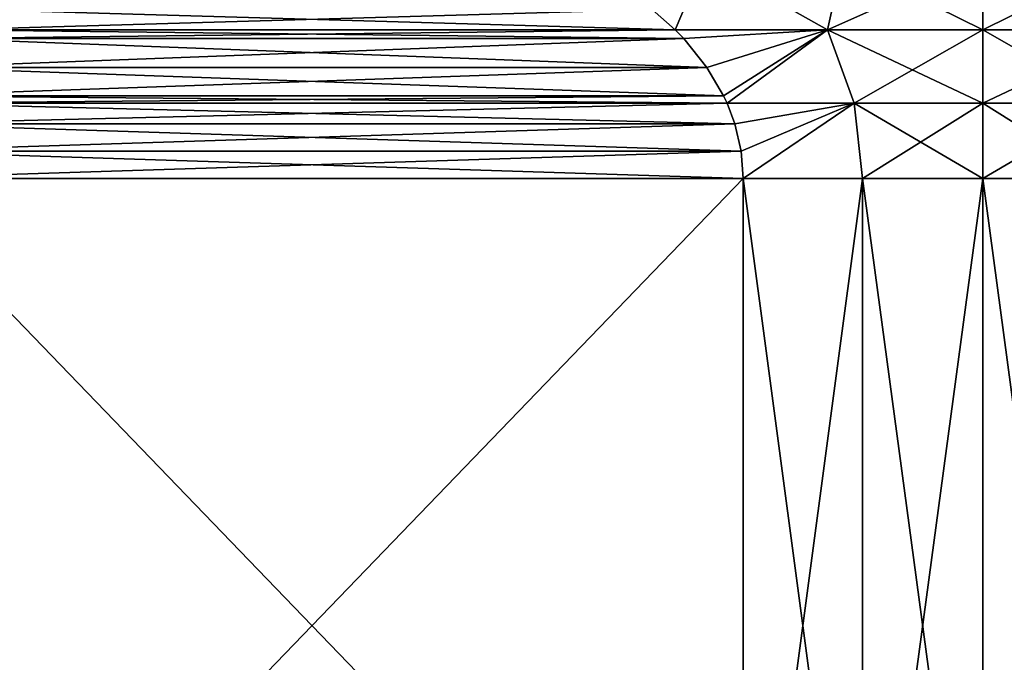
# Model space of a CAD drawing. Header units: metres. Extents: x -109 to 109, y -144 to 54.
# Tile 53 of 150: x -87.26 to -76.26, y 11.59 to 18.77. Entities that reach past the tile are written whole.
import ezdxf

# ---------------------------------------------------------------- set-up
doc = ezdxf.new("R2010")
doc.units = ezdxf.units.M
doc.layers.add('solid_20062313_XXX', color=7, linetype='CONTINUOUS')

msp = doc.modelspace()

# ---------------------------------------------------------------- linework, layer by layer
at = {"layer": 'solid_20062313_XXX'}
for points in [[(-80.194496, 18.886545, -15.18749), (-79.609375, 19.43507, -15.049105), (-79.939255, 18.66156, -15.334855)], [(-80.194496, 18.886545, 15.18749), (-79.939255, 18.66156, 15.334855), (-79.609375, 19.43507, 15.049106)], [(-79.939255, 18.66156, -15.334855), (-79.609375, 19.43507, -15.049105), (-78.236023, 18.662182, -15.61945)], [(-79.939255, 18.66156, 15.334855), (-78.236023, 18.662182, 15.61945), (-79.609375, 19.43507, 15.049106)], [(-78.236023, 18.662182, -15.61945), (-79.609375, 19.43507, -15.049105), (-78.06279, 19.43507, -15.287298)], [(-78.236023, 18.662182, 15.61945), (-78.06279, 19.43507, 15.287298), (-79.609375, 19.43507, 15.049106)], [(-78.236023, 18.662182, -15.61945), (-78.06279, 19.43507, -15.287298), (-76.5, 19.43507, -15.366971)], [(-78.236023, 18.662182, -15.61945), (-76.5, 19.43507, -15.366971), (-76.5, 18.662182, -15.715629)], [(-78.236023, 18.662182, 15.61945), (-76.5, 18.662182, 15.715629), (-78.06279, 19.43507, 15.287298)], [(-76.5, 18.662182, 15.715629), (-76.5, 19.43507, 15.366971), (-78.06279, 19.43507, 15.287298)], [(-74.93721, 19.43507, -15.287298), (-76.5, 18.662182, -15.715629), (-76.5, 19.43507, -15.366971)], [(-74.763977, 18.662182, 15.61945), (-76.5, 19.43507, 15.366971), (-76.5, 18.662182, 15.715629)], [(-74.93721, 19.43507, 15.287298), (-76.5, 19.43507, 15.366971), (-74.763977, 18.662182, 15.61945)], [(-74.763977, 18.662182, -15.61945), (-76.5, 18.662182, -15.715629), (-74.93721, 19.43507, -15.287298)], [(-80.194496, 18.886545, 15.18749), (-87.805504, 18.886545, 10.793273), (-88.060745, 18.66156, 10.645907)], [(-80.194496, 18.886545, 15.18749), (-88.060745, 18.66156, 10.645907), (-79.939255, 18.66156, 15.334855)], [(-79.939255, 18.66156, -15.334855), (-88.060745, 18.66156, -10.645907), (-87.805504, 18.886545, -10.793272)], [(-80.194496, 18.886545, -15.18749), (-79.939255, 18.66156, -15.334855), (-87.805504, 18.886545, -10.793272)], [(-79.842659, 18.563154, -15.390625), (-88.157349, 18.563154, -10.590137), (-88.060745, 18.66156, -10.645907)], [(-79.939255, 18.66156, 15.334855), (-88.060745, 18.66156, 10.645907), (-88.157341, 18.563156, 10.590137)], [(-79.842659, 18.563156, 15.390624), (-79.939255, 18.66156, 15.334855), (-88.157341, 18.563156, 10.590137)], [(-79.842659, 18.563154, -15.390625), (-88.060745, 18.66156, -10.645907), (-79.939255, 18.66156, -15.334855)], [(-79.842659, 18.563156, 15.390624), (-78.236023, 18.662182, 15.61945), (-79.939255, 18.66156, 15.334855)], [(-79.842659, 18.563154, -15.390625), (-79.939255, 18.66156, -15.334855), (-78.236023, 18.662182, -15.61945)], [(-79.582153, 18.240328, 15.541028), (-78.236023, 18.662182, 15.61945), (-79.842659, 18.563156, 15.390624)], [(-79.582146, 18.240326, -15.541029), (-79.842659, 18.563154, -15.390625), (-78.236023, 18.662182, -15.61945)], [(-79.582153, 18.240328, 15.541028), (-79.396286, 17.922716, 15.648338), (-78.236023, 18.662182, 15.61945)], [(-79.582146, 18.240326, -15.541029), (-78.236023, 18.662182, -15.61945), (-79.396278, 17.922714, -15.648339)], [(-79.396286, 17.922716, 15.648338), (-79.3582, 17.840645, 15.670325), (-78.236023, 18.662182, 15.61945)], [(-78.236023, 18.662182, -15.61945), (-79.3582, 17.840645, -15.670326), (-79.396278, 17.922714, -15.648339)], [(-79.3582, 17.840645, 15.670325), (-77.938004, 17.841494, 15.863637), (-78.236023, 18.662182, 15.61945)], [(-78.236023, 18.662182, -15.61945), (-77.938004, 17.841494, -15.863637), (-79.3582, 17.840645, -15.670326)], [(-76.5, 17.841494, 15.92868), (-76.5, 18.662182, 15.715629), (-78.236023, 18.662182, 15.61945)], [(-77.938004, 17.841494, 15.863637), (-76.5, 17.841494, 15.92868), (-78.236023, 18.662182, 15.61945)], [(-78.236023, 18.662182, -15.61945), (-76.5, 18.662182, -15.715629), (-77.938004, 17.841494, -15.863637)], [(-76.5, 18.662182, -15.715629), (-76.5, 17.841494, -15.92868), (-77.938004, 17.841494, -15.863637)], [(-75.061996, 17.841494, 15.863637), (-76.5, 18.662182, 15.715629), (-76.5, 17.841494, 15.92868)], [(-74.763977, 18.662182, 15.61945), (-76.5, 18.662182, 15.715629), (-75.061996, 17.841494, 15.863637)], [(-74.763977, 18.662182, -15.61945), (-76.5, 17.841494, -15.92868), (-76.5, 18.662182, -15.715629)], [(-74.763977, 18.662182, -15.61945), (-75.061996, 17.841494, -15.863637), (-76.5, 17.841494, -15.92868)], [(-79.582146, 18.240326, -15.541029), (-88.417854, 18.240326, -10.439734), (-88.157349, 18.563154, -10.590137)], [(-79.842659, 18.563156, 15.390624), (-88.157341, 18.563156, 10.590137), (-88.417847, 18.240328, 10.439734)], [(-79.582153, 18.240328, 15.541028), (-79.842659, 18.563156, 15.390624), (-88.417847, 18.240328, 10.439734)], [(-79.582146, 18.240326, -15.541029), (-88.157349, 18.563154, -10.590137), (-79.842659, 18.563154, -15.390625)], [(-79.396278, 17.922714, -15.648339), (-88.603722, 17.922714, -10.332423), (-88.417854, 18.240326, -10.439734)], [(-79.582153, 18.240328, 15.541028), (-88.417847, 18.240328, 10.439734), (-88.603714, 17.922716, 10.332423)], [(-79.582153, 18.240328, 15.541028), (-88.603714, 17.922716, 10.332423), (-79.396286, 17.922716, 15.648338)], [(-79.582146, 18.240326, -15.541029), (-79.396278, 17.922714, -15.648339), (-88.417854, 18.240326, -10.439734)], [(-79.3582, 17.840645, 15.670325), (-88.6418, 17.840645, 10.310436), (-88.727821, 17.610983, 10.260774)], [(-79.272179, 17.610983, 15.719989), (-79.3582, 17.840645, 15.670325), (-88.727821, 17.610983, 10.260774)], [(-79.272179, 17.610981, -15.719989), (-88.727821, 17.610981, -10.260773), (-88.6418, 17.840645, -10.310436)], [(-79.396286, 17.922716, 15.648338), (-88.603714, 17.922716, 10.332423), (-88.6418, 17.840645, 10.310436)], [(-79.396286, 17.922716, 15.648338), (-88.6418, 17.840645, 10.310436), (-79.3582, 17.840645, 15.670325)], [(-79.3582, 17.840645, -15.670326), (-88.6418, 17.840645, -10.310436), (-88.603722, 17.922714, -10.332423)], [(-79.272179, 17.610981, -15.719989), (-88.6418, 17.840645, -10.310436), (-79.3582, 17.840645, -15.670326)], [(-79.396278, 17.922714, -15.648339), (-79.3582, 17.840645, -15.670326), (-88.603722, 17.922714, -10.332423)], [(-79.272179, 17.610983, 15.719989), (-77.938004, 17.841494, 15.863637), (-79.3582, 17.840645, 15.670325)], [(-79.272179, 17.610981, -15.719989), (-79.3582, 17.840645, -15.670326), (-77.938004, 17.841494, -15.863637)], [(-79.201263, 17.30422, 15.760931), (-77.938004, 17.841494, 15.863637), (-79.272179, 17.610983, 15.719989)], [(-79.201263, 17.30422, -15.760931), (-79.272179, 17.610981, -15.719989), (-77.938004, 17.841494, -15.863637)], [(-79.201263, 17.30422, 15.760931), (-79.178177, 17, 15.774263), (-77.938004, 17.841494, 15.863637)], [(-79.201263, 17.30422, -15.760931), (-77.938004, 17.841494, -15.863637), (-79.178177, 17, -15.774263)], [(-79.178177, 17, 15.774263), (-77.843834, 17, 15.943466), (-77.938004, 17.841494, 15.863637)], [(-77.938004, 17.841494, -15.863637), (-77.843834, 17, -15.943466), (-79.178177, 17, -15.774263)], [(-76.5, 17, 16), (-76.5, 17.841494, 15.92868), (-77.938004, 17.841494, 15.863637)], [(-77.843834, 17, 15.943466), (-76.5, 17, 16), (-77.938004, 17.841494, 15.863637)], [(-77.938004, 17.841494, -15.863637), (-76.5, 17.841494, -15.92868), (-77.843834, 17, -15.943466)], [(-76.5, 17.841494, -15.92868), (-76.5, 17, -16), (-77.843834, 17, -15.943466)], [(-75.156166, 17, 15.943466), (-76.5, 17.841494, 15.92868), (-76.5, 17, 16)], [(-75.061996, 17.841494, 15.863637), (-76.5, 17.841494, 15.92868), (-75.156166, 17, 15.943466)], [(-75.061996, 17.841494, -15.863637), (-76.5, 17, -16), (-76.5, 17.841494, -15.92868)], [(-75.061996, 17.841494, -15.863637), (-75.156166, 17, -15.943466), (-76.5, 17, -16)], [(-79.272179, 17.610983, 15.719989), (-88.727821, 17.610983, 10.260774), (-88.798737, 17.30422, 10.219831)], [(-79.201263, 17.30422, 15.760931), (-79.272179, 17.610983, 15.719989), (-88.798737, 17.30422, 10.219831)], [(-79.201263, 17.30422, -15.760931), (-88.798737, 17.304218, -10.219831), (-88.727821, 17.610981, -10.260773)], [(-79.201263, 17.30422, -15.760931), (-88.727821, 17.610981, -10.260773), (-79.272179, 17.610981, -15.719989)], [(-79.201263, 17.30422, 15.760931), (-88.798737, 17.30422, 10.219831), (-88.821823, 17, 10.206499)], [(-79.201263, 17.30422, 15.760931), (-88.821823, 17, 10.206499), (-79.178177, 17, 15.774263)], [(-79.178177, 17, -15.774263), (-88.821823, 17, -10.206499), (-88.798737, 17.304218, -10.219831)], [(-79.201263, 17.30422, -15.760931), (-79.178177, 17, -15.774263), (-88.798737, 17.304218, -10.219831)], [(-88.821823, 7, 10.206499), (-79.178177, 17, 15.774263), (-88.821823, 17, 10.206499)], [(-88.821823, 7, 10.206499), (-79.178177, 7, 15.774263), (-79.178177, 17, 15.774263)], [(-79.178177, 7, -15.774263), (-88.821823, 17, -10.206499), (-79.178177, 17, -15.774263)], [(-88.821823, 7, -10.206499), (-88.821823, 17, -10.206499), (-79.178177, 7, -15.774263)], [(-77.843834, 7, 15.943466), (-77.843834, 17, 15.943466), (-79.178177, 17, 15.774263)], [(-77.843834, 7, 15.943466), (-79.178177, 17, 15.774263), (-79.178177, 7, 15.774263)], [(-79.178177, 7, -15.774263), (-79.178177, 17, -15.774263), (-77.843834, 17, -15.943466)], [(-79.178177, 7, -15.774263), (-77.843834, 17, -15.943466), (-77.843834, 7, -15.943466)], [(-76.5, 7, 16), (-76.5, 17, 16), (-77.843834, 17, 15.943466)], [(-76.5, 7, 16), (-77.843834, 17, 15.943466), (-77.843834, 7, 15.943466)], [(-77.843834, 7, -15.943466), (-77.843834, 17, -15.943466), (-76.5, 17, -16)], [(-77.843834, 7, -15.943466), (-76.5, 17, -16), (-76.5, 7, -16)], [(-75.156166, 7, 15.943466), (-76.5, 17, 16), (-76.5, 7, 16)], [(-75.156166, 7, 15.943466), (-75.156166, 17, 15.943466), (-76.5, 17, 16)], [(-75.156166, 17, -15.943466), (-76.5, 7, -16), (-76.5, 17, -16)], [(-75.156166, 7, -15.943466), (-76.5, 7, -16), (-75.156166, 17, -15.943466)]]:
    msp.add_3dface(points, dxfattribs=at)

doc.saveas('drawing.dxf')
